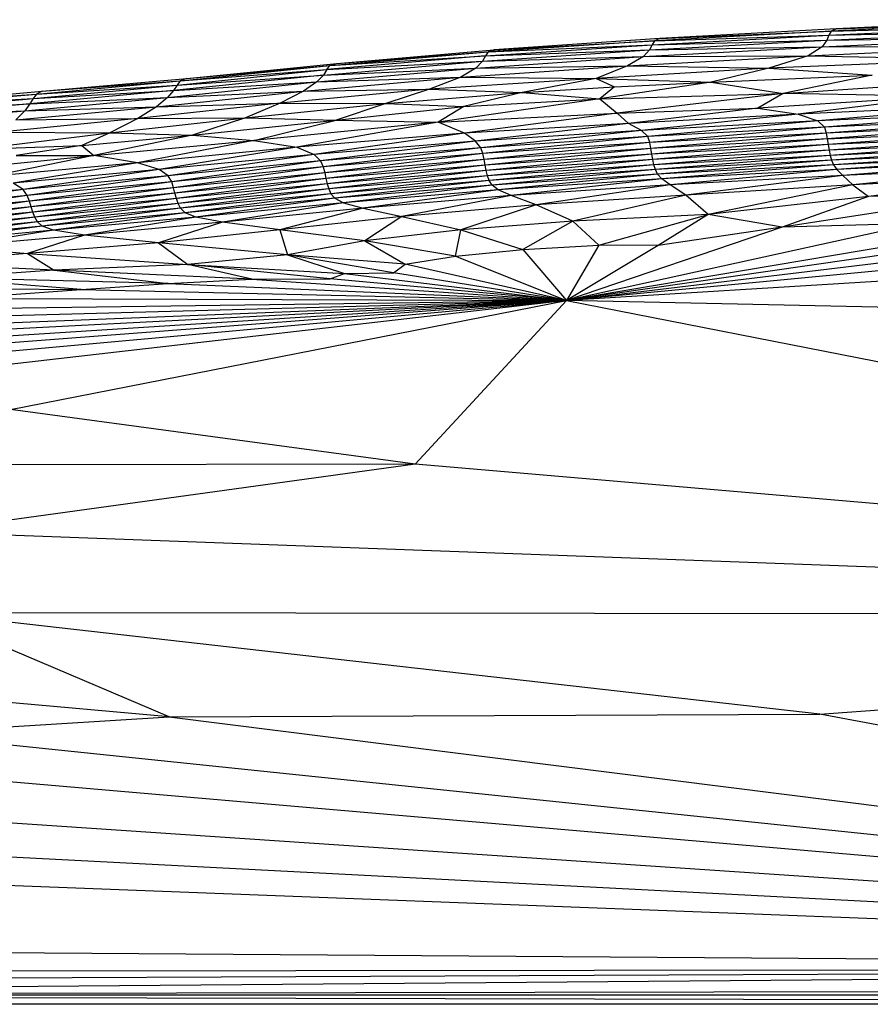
# Paper-space layout '_Posterior' of a CAD drawing. Header units: millimetres. Extents: x -1200 to 50, y -70 to 65.
# Tile 44 of 55: x -340 to -299, y 15 to 63. Entities that reach past the tile are written whole.
import ezdxf

# ---------------------------------------------------------------- set-up
doc = ezdxf.new("R2010")
doc.units = ezdxf.units.MM

psp = doc.layouts.new('_Posterior')

# ---------------------------------------------------------------- linework, layer by layer
at = {"color": 7, "linetype": 'Continuous', "lineweight": 25}
for p, q in [((-290.917, 63.193), (-300.398, 62.748)), ((-300.398, 62.748), (-309.033, 62.274)), ((-300.748, 62.438), (-291.251, 62.875)), ((-291.146, 63.073), (-300.642, 62.636)), ((-300.642, 62.636), (-291.251, 62.875)), ((-300.398, 62.748), (-300.642, 62.636)), ((-300.398, 62.748), (-291.146, 63.073)), ((-309.033, 62.274), (-317.134, 61.719)), ((-309.529, 61.713), (-300.85, 62.187)), ((-309.405, 61.967), (-300.748, 62.438)), ((-309.405, 61.967), (-300.85, 62.187)), ((-300.642, 62.636), (-309.295, 62.166)), ((-309.295, 62.166), (-300.748, 62.438)), ((-309.033, 62.274), (-309.295, 62.166)), ((-309.033, 62.274), (-300.642, 62.636)), ((-301.08, 61.866), (-291.476, 62.32)), ((-300.85, 62.187), (-301.08, 61.866)), ((-300.85, 62.187), (-291.335, 62.627)), ((-300.748, 62.438), (-300.85, 62.187)), ((-300.85, 62.187), (-291.476, 62.32)), ((-300.642, 62.636), (-300.748, 62.438)), ((-300.748, 62.438), (-291.335, 62.627)), ((-324.847, 61.055), (-317.134, 61.719)), ((-317.712, 61.158), (-309.529, 61.713)), ((-317.566, 61.417), (-309.405, 61.967)), ((-317.566, 61.417), (-309.529, 61.713)), ((-309.295, 62.166), (-317.439, 61.616)), ((-317.439, 61.616), (-309.405, 61.967)), ((-317.134, 61.719), (-317.439, 61.616)), ((-317.134, 61.719), (-309.295, 62.166)), ((-309.83, 61.385), (-301.08, 61.866)), ((-309.529, 61.713), (-309.83, 61.385)), ((-309.405, 61.967), (-309.529, 61.713)), ((-309.529, 61.713), (-301.08, 61.866)), ((-309.295, 62.166), (-309.405, 61.967)), ((-301.769, 61.423), (-291.886, 61.899)), ((-301.08, 61.866), (-301.769, 61.423)), ((-301.08, 61.866), (-291.886, 61.899)), ((-317.566, 61.417), (-325.335, 60.747)), ((-325.191, 60.95), (-317.439, 61.616)), ((-325.191, 60.95), (-317.566, 61.417)), ((-324.847, 61.055), (-317.439, 61.616)), ((-318.038, 60.825), (-309.83, 61.385)), ((-317.566, 61.417), (-317.712, 61.158)), ((-317.712, 61.158), (-309.83, 61.385)), ((-317.439, 61.616), (-317.566, 61.417)), ((-310.613, 60.939), (-301.769, 61.423)), ((-309.83, 61.385), (-310.613, 60.939)), ((-309.83, 61.385), (-301.769, 61.423)), ((-301.769, 61.423), (-303.689, 60.824)), ((-293.143, 61.24), (-303.689, 60.824)), ((-301.769, 61.423), (-293.143, 61.24)), ((-332.668, 59.985), (-325.335, 60.747)), ((-332.516, 60.193), (-325.191, 60.95)), ((-332.516, 60.193), (-325.335, 60.747)), ((-332.185, 60.314), (-324.847, 61.055)), ((-332.185, 60.314), (-325.191, 60.95)), ((-325.819, 60.145), (-318.038, 60.825)), ((-325.499, 60.484), (-317.712, 61.158)), ((-325.499, 60.484), (-318.038, 60.825)), ((-325.335, 60.747), (-325.499, 60.484)), ((-325.335, 60.747), (-317.712, 61.158)), ((-325.335, 60.747), (-325.191, 60.95)), ((-325.191, 60.95), (-324.847, 61.055)), ((-318.777, 60.376), (-310.613, 60.939)), ((-318.038, 60.825), (-318.777, 60.376)), ((-317.712, 61.158), (-318.038, 60.825)), ((-318.038, 60.825), (-310.613, 60.939)), ((-310.613, 60.939), (-312.15, 60.312)), ((-303.689, 60.824), (-312.15, 60.312)), ((-310.613, 60.939), (-303.689, 60.824)), ((-303.689, 60.824), (-306.508, 60.127)), ((-303.689, 60.824), (-298.623, 60.475)), ((-339.28, 59.692), (-332.185, 60.314)), ((-325.499, 60.484), (-332.838, 59.72)), ((-332.668, 59.985), (-325.499, 60.484)), ((-332.185, 60.314), (-332.516, 60.193)), ((-326.48, 59.698), (-318.777, 60.376)), ((-325.499, 60.484), (-325.819, 60.145)), ((-325.819, 60.145), (-318.777, 60.376)), ((-318.777, 60.376), (-320.302, 59.795)), ((-312.15, 60.312), (-320.302, 59.795)), ((-318.777, 60.376), (-312.15, 60.312)), ((-312.15, 60.312), (-315.765, 59.633)), ((-312.15, 60.312), (-306.508, 60.127)), ((-312.15, 60.312), (-311.243, 59.912)), ((-306.508, 60.127), (-298.623, 60.475)), ((-298.623, 60.475), (-302.987, 59.58)), ((-339.707, 59.34), (-332.668, 59.985)), ((-339.557, 59.552), (-332.516, 60.193)), ((-339.557, 59.552), (-332.668, 59.985)), ((-339.28, 59.692), (-332.516, 60.193)), ((-333.132, 59.38), (-325.819, 60.145)), ((-332.838, 59.72), (-325.819, 60.145)), ((-332.668, 59.985), (-332.838, 59.72)), ((-332.516, 60.193), (-332.668, 59.985)), ((-320.302, 59.795), (-327.62, 59.113)), ((-325.819, 60.145), (-326.48, 59.698)), ((-326.48, 59.698), (-320.302, 59.795)), ((-320.302, 59.795), (-322.448, 59.098)), ((-320.302, 59.795), (-315.765, 59.633)), ((-315.765, 59.633), (-311.243, 59.912)), ((-306.508, 60.127), (-311.967, 59.323)), ((-311.243, 59.912), (-311.967, 59.323)), ((-311.243, 59.912), (-306.508, 60.127)), ((-306.508, 60.127), (-302.987, 59.58)), ((-302.987, 59.58), (-294.86, 60.113)), ((-346.184, 58.749), (-339.707, 59.34)), ((-346.043, 58.965), (-339.557, 59.552)), ((-346.043, 58.965), (-339.707, 59.34)), ((-345.832, 59.126), (-339.28, 59.692)), ((-345.832, 59.126), (-339.557, 59.552)), ((-340.119, 58.736), (-333.132, 59.38)), ((-332.838, 59.72), (-339.87, 59.074)), ((-339.87, 59.074), (-333.132, 59.38)), ((-339.707, 59.34), (-339.87, 59.074)), ((-339.707, 59.34), (-332.838, 59.72)), ((-339.557, 59.552), (-339.707, 59.34)), ((-339.28, 59.692), (-339.557, 59.552)), ((-333.67, 58.935), (-326.48, 59.698)), ((-333.132, 59.38), (-333.67, 58.935)), ((-332.838, 59.72), (-333.132, 59.38)), ((-333.132, 59.38), (-326.48, 59.698)), ((-326.48, 59.698), (-327.62, 59.113)), ((-322.448, 59.098), (-315.765, 59.633)), ((-311.967, 59.323), (-319.875, 58.179)), ((-315.765, 59.633), (-318.632, 58.949)), ((-318.632, 58.949), (-311.967, 59.323)), ((-315.765, 59.633), (-311.967, 59.323)), ((-311.967, 59.323), (-302.987, 59.58)), ((-311.967, 59.323), (-311.124, 58.623)), ((-302.987, 59.58), (-311.124, 58.623)), ((-302.987, 59.58), (-304.236, 58.859)), ((-295.196, 59.447), (-304.236, 58.859)), ((-295.196, 59.447), (-302.987, 59.58)), ((-295.196, 59.447), (-302.245, 58.566)), ((-339.87, 59.074), (-346.329, 58.481)), ((-346.184, 58.749), (-339.87, 59.074)), ((-340.559, 58.289), (-333.67, 58.935)), ((-339.87, 59.074), (-340.119, 58.736)), ((-340.119, 58.736), (-333.67, 58.935)), ((-327.62, 59.113), (-334.581, 58.354)), ((-333.67, 58.935), (-334.581, 58.354)), ((-333.67, 58.935), (-327.62, 59.113)), ((-327.62, 59.113), (-329.312, 58.384)), ((-329.312, 58.384), (-322.448, 59.098)), ((-327.62, 59.113), (-322.448, 59.098)), ((-322.448, 59.098), (-324.884, 58.283)), ((-324.884, 58.283), (-318.632, 58.949)), ((-322.448, 59.098), (-318.632, 58.949)), ((-318.632, 58.949), (-319.875, 58.179)), ((-311.124, 58.623), (-304.236, 58.859)), ((-304.236, 58.859), (-310.565, 58.119)), ((-304.236, 58.859), (-302.245, 58.566)), ((-292.606, 59.001), (-302.245, 58.566)), ((-292.606, 59.001), (-301.289, 58.238)), ((-346.533, 58.139), (-340.119, 58.736)), ((-346.329, 58.481), (-340.119, 58.736)), ((-334.581, 58.354), (-341.347, 57.687)), ((-340.119, 58.736), (-340.559, 58.289)), ((-340.559, 58.289), (-334.581, 58.354)), ((-335.962, 57.649), (-329.312, 58.384)), ((-334.581, 58.354), (-335.962, 57.649)), ((-334.581, 58.354), (-329.312, 58.384)), ((-329.312, 58.384), (-331.917, 57.536)), ((-329.312, 58.384), (-324.884, 58.283)), ((-319.875, 58.179), (-311.124, 58.623)), ((-311.124, 58.623), (-318.6, 57.635)), ((-310.565, 58.119), (-311.124, 58.623)), ((-302.245, 58.566), (-310.565, 58.119)), ((-302.245, 58.566), (-309.922, 57.775)), ((-302.245, 58.566), (-301.289, 58.238)), ((-291.696, 58.66), (-301.289, 58.238)), ((-291.696, 58.66), (-300.971, 57.936)), ((-291.455, 58.359), (-300.971, 57.936)), ((-291.455, 58.359), (-300.88, 57.645)), ((-331.917, 57.536), (-324.884, 58.283)), ((-328.912, 57.284), (-324.884, 58.283)), ((-319.875, 58.179), (-328.912, 57.284)), ((-319.875, 58.179), (-326.804, 56.96)), ((-324.884, 58.283), (-319.875, 58.179)), ((-318.6, 57.635), (-319.875, 58.179)), ((-310.565, 58.119), (-318.6, 57.635)), ((-310.565, 58.119), (-318.06, 57.244)), ((-309.922, 57.775), (-310.565, 58.119)), ((-301.289, 58.238), (-309.922, 57.775)), ((-301.289, 58.238), (-309.621, 57.471)), ((-300.971, 57.936), (-309.621, 57.471)), ((-300.971, 57.936), (-309.515, 57.18)), ((-301.289, 58.238), (-300.971, 57.936)), ((-300.971, 57.936), (-300.88, 57.645)), ((-291.386, 58.067), (-300.88, 57.645)), ((-291.386, 58.067), (-300.835, 57.358)), ((-342.652, 56.853), (-335.962, 57.649)), ((-341.347, 57.687), (-335.962, 57.649)), ((-335.962, 57.649), (-337.333, 57.033)), ((-337.333, 57.033), (-331.917, 57.536)), ((-331.917, 57.536), (-336.747, 56.542)), ((-335.962, 57.649), (-331.917, 57.536)), ((-331.917, 57.536), (-328.912, 57.284)), ((-318.6, 57.635), (-326.804, 56.96)), ((-318.6, 57.635), (-325.958, 56.596)), ((-318.06, 57.244), (-318.6, 57.635)), ((-309.922, 57.775), (-318.06, 57.244)), ((-309.922, 57.775), (-317.798, 56.928)), ((-309.621, 57.471), (-317.798, 56.928)), ((-309.621, 57.471), (-317.688, 56.636)), ((-309.621, 57.471), (-309.922, 57.775)), ((-309.515, 57.18), (-309.621, 57.471)), ((-300.88, 57.645), (-309.515, 57.18)), ((-300.88, 57.645), (-309.467, 56.893)), ((-300.835, 57.358), (-309.467, 56.893)), ((-300.835, 57.358), (-309.423, 56.614)), ((-300.88, 57.645), (-300.835, 57.358)), ((-300.835, 57.358), (-291.342, 57.779)), ((-300.835, 57.358), (-300.792, 57.077)), ((-291.342, 57.779), (-300.792, 57.077)), ((-291.293, 57.497), (-300.792, 57.077)), ((-291.293, 57.497), (-300.743, 56.807)), ((-342.652, 56.853), (-337.333, 57.033)), ((-337.333, 57.033), (-340.545, 56.538)), ((-337.333, 57.033), (-336.747, 56.542)), ((-336.747, 56.542), (-328.912, 57.284)), ((-328.912, 57.284), (-334.611, 56.184)), ((-326.804, 56.96), (-334.611, 56.184)), ((-326.804, 56.96), (-333.537, 55.854)), ((-328.912, 57.284), (-326.804, 56.96)), ((-326.804, 56.96), (-325.958, 56.596)), ((-318.06, 57.244), (-325.958, 56.596)), ((-318.06, 57.244), (-325.638, 56.277)), ((-317.798, 56.928), (-325.638, 56.277)), ((-317.798, 56.928), (-325.509, 55.983)), ((-317.798, 56.928), (-318.06, 57.244)), ((-317.688, 56.636), (-317.798, 56.928)), ((-309.515, 57.18), (-317.688, 56.636)), ((-309.515, 57.18), (-317.63, 56.351)), ((-309.467, 56.893), (-317.63, 56.351)), ((-309.467, 56.893), (-317.58, 56.072)), ((-309.467, 56.893), (-309.515, 57.18)), ((-309.423, 56.614), (-309.467, 56.893)), ((-300.792, 57.077), (-309.423, 56.614)), ((-300.792, 57.077), (-309.375, 56.344)), ((-300.792, 57.077), (-300.743, 56.807)), ((-291.238, 57.226), (-300.743, 56.807)), ((-291.238, 57.226), (-300.686, 56.552)), ((-291.174, 56.97), (-300.686, 56.552)), ((-291.174, 56.97), (-300.617, 56.314)), ((-343.667, 55.858), (-336.747, 56.542)), ((-336.747, 56.542), (-341.761, 55.524)), ((-340.545, 56.538), (-336.747, 56.542)), ((-334.611, 56.184), (-336.747, 56.542)), ((-325.958, 56.596), (-333.537, 55.854)), ((-325.958, 56.596), (-333.099, 55.543)), ((-325.958, 56.596), (-325.638, 56.277)), ((-317.688, 56.636), (-325.509, 55.983)), ((-317.688, 56.636), (-325.439, 55.699)), ((-317.63, 56.351), (-317.688, 56.636)), ((-309.423, 56.614), (-317.58, 56.072)), ((-309.423, 56.614), (-317.525, 55.804)), ((-309.375, 56.344), (-309.423, 56.614)), ((-300.743, 56.807), (-309.375, 56.344)), ((-300.743, 56.807), (-309.318, 56.09)), ((-300.686, 56.552), (-309.318, 56.09)), ((-300.686, 56.552), (-309.247, 55.853)), ((-300.743, 56.807), (-300.686, 56.552)), ((-300.686, 56.552), (-300.617, 56.314)), ((-291.099, 56.731), (-300.617, 56.314)), ((-291.099, 56.731), (-300.52, 56.091)), ((-291.003, 56.508), (-300.52, 56.091)), ((-291.003, 56.508), (-300.357, 55.863)), ((-334.611, 56.184), (-341.761, 55.524)), ((-334.611, 56.184), (-340.695, 55.192)), ((-333.537, 55.854), (-334.611, 56.184)), ((-325.638, 56.277), (-333.099, 55.543)), ((-325.638, 56.277), (-332.931, 55.251)), ((-325.509, 55.983), (-332.931, 55.251)), ((-325.509, 55.983), (-332.846, 54.97)), ((-325.638, 56.277), (-325.509, 55.983)), ((-325.509, 55.983), (-325.439, 55.699)), ((-317.63, 56.351), (-325.439, 55.699)), ((-317.63, 56.351), (-325.379, 55.423)), ((-317.58, 56.072), (-325.379, 55.423)), ((-317.58, 56.072), (-325.314, 55.158)), ((-317.58, 56.072), (-317.63, 56.351)), ((-317.525, 55.804), (-317.58, 56.072)), ((-309.375, 56.344), (-317.525, 55.804)), ((-309.375, 56.344), (-317.461, 55.551)), ((-309.318, 56.09), (-317.461, 55.551)), ((-309.318, 56.09), (-317.377, 55.315)), ((-309.318, 56.09), (-309.375, 56.344)), ((-309.247, 55.853), (-309.318, 56.09)), ((-300.617, 56.314), (-309.247, 55.853)), ((-300.617, 56.314), (-309.138, 55.631)), ((-300.52, 56.091), (-309.138, 55.631)), ((-300.52, 56.091), (-308.933, 55.405)), ((-300.617, 56.314), (-300.52, 56.091)), ((-300.52, 56.091), (-300.357, 55.863)), ((-290.863, 56.284), (-300.357, 55.863)), ((-290.863, 56.284), (-300.062, 55.571)), ((-290.679, 56.011), (-300.062, 55.571)), ((-290.679, 56.011), (-299.571, 55.109)), ((-333.537, 55.854), (-340.695, 55.192)), ((-333.537, 55.854), (-340.204, 54.883)), ((-333.099, 55.543), (-340.204, 54.883)), ((-333.099, 55.543), (-340, 54.591)), ((-333.099, 55.543), (-333.537, 55.854)), ((-332.931, 55.251), (-333.099, 55.543)), ((-325.439, 55.699), (-332.846, 54.97)), ((-325.439, 55.699), (-332.775, 54.697)), ((-325.379, 55.423), (-332.775, 54.697)), ((-325.379, 55.423), (-332.7, 54.436)), ((-325.439, 55.699), (-325.379, 55.423)), ((-325.379, 55.423), (-325.314, 55.158)), ((-317.525, 55.804), (-325.314, 55.158)), ((-317.525, 55.804), (-325.238, 54.907)), ((-317.461, 55.551), (-325.238, 54.907)), ((-317.461, 55.551), (-325.135, 54.674)), ((-317.461, 55.551), (-317.525, 55.804)), ((-317.377, 55.315), (-317.461, 55.551)), ((-309.247, 55.853), (-317.377, 55.315)), ((-309.247, 55.853), (-317.234, 55.094)), ((-309.138, 55.631), (-317.234, 55.094)), ((-309.138, 55.631), (-316.936, 54.871)), ((-309.138, 55.631), (-309.247, 55.853)), ((-308.933, 55.405), (-309.138, 55.631)), ((-300.357, 55.863), (-308.933, 55.405)), ((-300.357, 55.863), (-308.525, 55.111)), ((-300.062, 55.571), (-308.525, 55.111)), ((-300.062, 55.571), (-307.753, 54.602)), ((-300.357, 55.863), (-300.062, 55.571)), ((-300.062, 55.571), (-299.571, 55.109)), ((-290.693, 55.575), (-299.571, 55.109)), ((-290.693, 55.575), (-298.817, 54.538)), ((-340.204, 54.883), (-340.695, 55.192)), ((-332.931, 55.251), (-340, 54.591)), ((-332.931, 55.251), (-339.897, 54.31)), ((-332.846, 54.97), (-339.897, 54.31)), ((-332.846, 54.97), (-339.813, 54.037)), ((-332.846, 54.97), (-332.931, 55.251)), ((-332.775, 54.697), (-332.846, 54.97)), ((-325.314, 55.158), (-332.7, 54.436)), ((-325.314, 55.158), (-332.613, 54.189)), ((-325.314, 55.158), (-325.238, 54.907)), ((-317.377, 55.315), (-325.135, 54.674)), ((-317.377, 55.315), (-324.949, 54.456)), ((-317.234, 55.094), (-324.949, 54.456)), ((-317.234, 55.094), (-324.522, 54.237)), ((-317.234, 55.094), (-317.377, 55.315)), ((-316.936, 54.871), (-317.234, 55.094)), ((-308.933, 55.405), (-316.936, 54.871)), ((-308.933, 55.405), (-316.302, 54.588)), ((-308.525, 55.111), (-316.302, 54.588)), ((-308.525, 55.111), (-315.084, 54.125)), ((-308.525, 55.111), (-308.933, 55.405)), ((-307.753, 54.602), (-308.525, 55.111)), ((-299.571, 55.109), (-307.753, 54.602)), ((-299.571, 55.109), (-306.655, 53.661)), ((-299.571, 55.109), (-298.817, 54.538)), ((-340.204, 54.883), (-346.652, 54.253)), ((-340.204, 54.883), (-346.454, 53.964)), ((-340, 54.591), (-346.454, 53.964)), ((-340, 54.591), (-346.345, 53.682)), ((-340, 54.591), (-340.204, 54.883)), ((-339.897, 54.31), (-340, 54.591)), ((-332.775, 54.697), (-339.813, 54.037)), ((-332.775, 54.697), (-339.725, 53.776)), ((-332.7, 54.436), (-332.775, 54.697)), ((-325.238, 54.907), (-332.613, 54.189)), ((-325.238, 54.907), (-332.496, 53.96)), ((-325.135, 54.674), (-332.496, 53.96)), ((-325.135, 54.674), (-332.279, 53.747)), ((-325.238, 54.907), (-325.135, 54.674)), ((-325.135, 54.674), (-324.949, 54.456)), ((-316.936, 54.871), (-324.522, 54.237)), ((-316.936, 54.871), (-323.549, 53.967)), ((-316.302, 54.588), (-323.549, 53.967)), ((-316.302, 54.588), (-321.663, 53.56)), ((-316.302, 54.588), (-316.936, 54.871)), ((-315.084, 54.125), (-316.302, 54.588)), ((-307.753, 54.602), (-315.084, 54.125)), ((-307.753, 54.602), (-313.281, 53.329)), ((-306.655, 53.661), (-307.753, 54.602)), ((-298.817, 54.538), (-306.655, 53.661)), ((-292.273, 54.685), (-303.033, 53.041)), ((-298.817, 54.538), (-303.033, 53.041)), ((-292.273, 54.685), (-298.817, 54.538)), ((-339.897, 54.31), (-346.345, 53.682)), ((-339.897, 54.31), (-346.252, 53.409)), ((-339.813, 54.037), (-346.252, 53.409)), ((-339.813, 54.037), (-346.152, 53.147)), ((-339.813, 54.037), (-339.897, 54.31)), ((-339.725, 53.776), (-339.813, 54.037)), ((-332.7, 54.436), (-339.725, 53.776)), ((-332.7, 54.436), (-339.625, 53.53)), ((-332.613, 54.189), (-339.625, 53.53)), ((-332.613, 54.189), (-339.498, 53.302)), ((-332.613, 54.189), (-332.7, 54.436)), ((-332.496, 53.96), (-332.613, 54.189)), ((-324.949, 54.456), (-332.279, 53.747)), ((-324.949, 54.456), (-331.751, 53.535)), ((-324.522, 54.237), (-331.751, 53.535)), ((-324.522, 54.237), (-330.437, 53.279)), ((-324.949, 54.456), (-324.522, 54.237)), ((-324.522, 54.237), (-323.549, 53.967)), ((-315.084, 54.125), (-321.663, 53.56)), ((-315.084, 54.125), (-318.774, 52.9)), ((-313.281, 53.329), (-315.084, 54.125)), ((-339.725, 53.776), (-346.152, 53.147)), ((-339.725, 53.776), (-346.041, 52.901)), ((-339.625, 53.53), (-346.041, 52.901)), ((-339.625, 53.53), (-345.91, 52.673)), ((-339.625, 53.53), (-339.725, 53.776)), ((-339.498, 53.302), (-339.625, 53.53)), ((-332.496, 53.96), (-339.498, 53.302)), ((-332.496, 53.96), (-339.275, 53.092)), ((-332.279, 53.747), (-339.275, 53.092)), ((-332.279, 53.747), (-338.72, 52.887)), ((-331.751, 53.535), (-338.72, 52.887)), ((-331.751, 53.535), (-337.203, 52.641)), ((-332.279, 53.747), (-332.496, 53.96)), ((-331.751, 53.535), (-332.279, 53.747)), ((-330.437, 53.279), (-331.751, 53.535)), ((-323.549, 53.967), (-330.437, 53.279)), ((-323.549, 53.967), (-327.643, 52.901)), ((-321.663, 53.56), (-327.643, 52.901)), ((-323.549, 53.967), (-321.663, 53.56)), ((-321.663, 53.56), (-323.476, 52.368)), ((-321.663, 53.56), (-318.774, 52.9)), ((-242.955, 53.761), (-313.597, 49.444)), ((-313.597, 49.444), (-279.668, 53.533)), ((-306.655, 53.661), (-313.281, 53.329)), ((-312.021, 52.164), (-306.655, 53.661)), ((-306.655, 53.661), (-309.103, 52.141)), ((-303.033, 53.041), (-306.655, 53.661)), ((-339.498, 53.302), (-345.91, 52.673)), ((-339.498, 53.302), (-345.706, 52.467)), ((-339.275, 53.092), (-345.706, 52.467)), ((-339.275, 53.092), (-345.218, 52.275)), ((-339.275, 53.092), (-339.498, 53.302)), ((-338.72, 52.887), (-339.275, 53.092)), ((-330.437, 53.279), (-337.203, 52.641)), ((-330.437, 53.279), (-333.582, 52.267)), ((-327.643, 52.901), (-330.437, 53.279)), ((-313.281, 53.329), (-318.774, 52.9)), ((-313.281, 53.329), (-315.729, 51.942)), ((-272.245, 53.371), (-313.597, 49.444)), ((-290.336, 53.36), (-313.597, 49.444)), ((-296.436, 53.221), (-313.597, 49.444)), ((-288.298, 53.104), (-313.597, 49.444)), ((-303.033, 53.041), (-313.597, 49.444)), ((-312.021, 52.164), (-313.281, 53.329)), ((-303.033, 53.041), (-309.103, 52.141)), ((-296.436, 53.221), (-303.033, 53.041)), ((-338.72, 52.887), (-345.218, 52.275)), ((-338.72, 52.887), (-343.805, 52.068)), ((-337.203, 52.641), (-343.805, 52.068)), ((-337.203, 52.641), (-339.985, 51.757)), ((-337.203, 52.641), (-338.72, 52.887)), ((-333.582, 52.267), (-337.203, 52.641)), ((-327.643, 52.901), (-333.582, 52.267)), ((-323.476, 52.368), (-327.643, 52.901)), ((-327.643, 52.901), (-327.256, 51.682)), ((-318.774, 52.9), (-323.476, 52.368)), ((-319.027, 51.617), (-318.774, 52.9)), ((-318.774, 52.9), (-315.729, 51.942)), ((-343.805, 52.068), (-339.985, 51.757)), ((-333.582, 52.267), (-339.985, 51.757)), ((-327.256, 51.682), (-333.582, 52.267)), ((-333.582, 52.267), (-332.148, 51.215)), ((-323.476, 52.368), (-327.256, 51.682)), ((-319.027, 51.617), (-323.476, 52.368)), ((-323.476, 52.368), (-321.506, 51.22)), ((-315.729, 51.942), (-312.021, 52.164)), ((-312.021, 52.164), (-313.597, 49.444)), ((-309.103, 52.141), (-313.597, 49.444)), ((-309.103, 52.141), (-312.021, 52.164)), ((-339.985, 51.757), (-346.309, 51.267)), ((-339.985, 51.757), (-332.148, 51.215)), ((-339.985, 51.757), (-338.681, 50.936)), ((-327.256, 51.682), (-332.148, 51.215)), ((-321.506, 51.22), (-327.256, 51.682)), ((-327.256, 51.682), (-324.471, 50.762)), ((-322.065, 50.809), (-327.256, 51.682)), ((-321.506, 51.22), (-319.027, 51.617)), ((-319.027, 51.617), (-315.729, 51.942)), ((-319.027, 51.617), (-313.597, 49.444)), ((-315.729, 51.942), (-313.597, 49.444)), ((-338.681, 50.936), (-346.309, 51.267)), ((-332.148, 51.215), (-338.681, 50.936)), ((-332.148, 51.215), (-324.471, 50.762)), ((-329.002, 50.498), (-332.148, 51.215)), ((-325.17, 50.509), (-332.148, 51.215)), ((-322.065, 50.809), (-321.506, 51.22)), ((-313.597, 49.444), (-321.506, 51.22)), ((-338.681, 50.936), (-344.285, 50.551)), ((-329.002, 50.498), (-338.681, 50.936)), ((-338.681, 50.936), (-333.103, 50.288)), ((-325.17, 50.509), (-324.471, 50.762)), ((-324.471, 50.762), (-322.065, 50.809)), ((-324.471, 50.762), (-313.597, 49.444)), ((-313.597, 49.444), (-322.065, 50.809)), ((-333.103, 50.288), (-344.285, 50.551)), ((-337.363, 49.982), (-344.285, 50.551)), ((-337.363, 49.982), (-333.103, 50.288)), ((-333.103, 50.288), (-329.002, 50.498)), ((-333.103, 50.288), (-313.597, 49.444)), ((-329.002, 50.498), (-325.17, 50.509)), ((-329.002, 50.498), (-313.597, 49.444)), ((-313.597, 49.444), (-325.17, 50.509)), ((-349.836, 50.087), (-337.363, 49.982)), ((-343.4, 49.555), (-337.363, 49.982)), ((-337.363, 49.982), (-313.597, 49.444)), ((-313.597, 49.444), (-359.793, 44.143)), ((-357.579, 45.451), (-313.597, 49.444)), ((-313.597, 49.444), (-354.94, 46.295)), ((-313.597, 49.444), (-352.561, 46.965)), ((-313.597, 49.444), (-350.317, 47.549)), ((-348.096, 48.081), (-313.597, 49.444)), ((-345.951, 48.573), (-313.597, 49.444)), ((-344.186, 49.041), (-313.597, 49.444)), ((-343.4, 49.555), (-313.597, 49.444)), ((-340.817, 44.121), (-313.597, 49.444)), ((-313.597, 49.444), (-321.005, 41.439)), ((-158.447, 46.205), (-313.597, 49.444)), ((-313.597, 49.444), (-234.983, 34.06)), ((-321.005, 41.439), (-340.817, 44.121)), ((-321.005, 41.439), (-365.855, 41.353)), ((-321.005, 41.439), (-345, 38.124)), ((-234.983, 34.06), (-321.005, 41.439)), ((-345, 38.124), (-234.983, 34.06)), ((-345.104, 34.178), (-234.983, 34.06)), ((-333.056, 29.075), (-345.104, 34.178)), ((-301.188, 29.207), (-345.104, 34.178)), ((-301.188, 29.207), (-234.983, 34.06)), ((-333.056, 29.075), (-374.09, 32.704)), ((-346.136, 28.246), (-333.056, 29.075)), ((-333.056, 29.075), (-301.188, 29.207)), ((-333.056, 29.075), (-235.183, 16.75)), ((-235.183, 16.75), (-301.188, 29.207)), ((-346.136, 28.246), (-235.183, 16.75)), ((-353.417, 26.997), (-235.183, 16.75)), ((-235.183, 16.75), (-362.111, 25.304)), ((-365.96, 23.518), (-235.183, 16.75)), ((-378.333, 22.278), (-235.183, 16.75)), ((-235.183, 16.75), (-390.281, 17.874)), ((-391.687, 16.087), (-235.183, 16.75)), ((-391.164, 16.589), (-235.183, 16.75)), ((-235.183, 16.75), (-390.263, 15.437)), ((-77.929, 16.029), (-390.263, 15.437)), ((-390.263, 15.437), (-77.928, 15.509)), ((-77.928, 15.468), (-390.263, 15.437)), ((-200.432, 15), (-390.263, 15.437)), ((-86.73, 15), (-382.73, 15))]:
    psp.add_line(p, q, dxfattribs=at)

doc.saveas('drawing.dxf')
